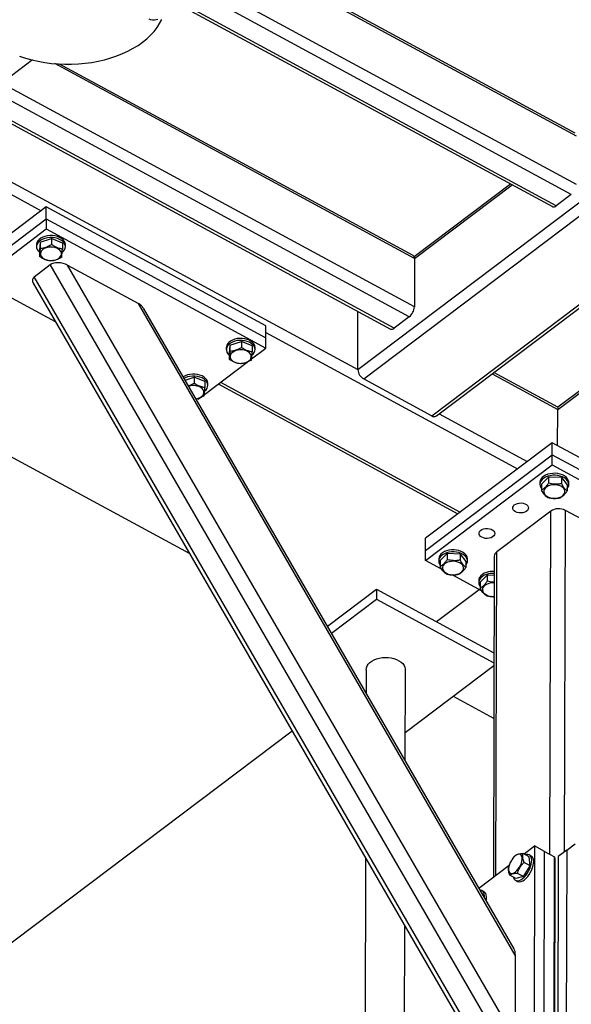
# Model space of a CAD drawing. Header units: millimetres. Extents: x 0 to 841, y 0 to 594.
# Tile 115 of 190: x 677 to 689, y 260 to 282. Entities that reach past the tile are written whole.
import ezdxf

# ---------------------------------------------------------------- set-up
doc = ezdxf.new("R2010")
doc.units = ezdxf.units.MM
doc.layers.add('TRAIT-FORT', color=4, linetype='Continuous', lineweight=25)

msp = doc.modelspace()

# ---------------------------------------------------------------- linework, layer by layer
at = {"layer": 'TRAIT-FORT', "color": 4, "linetype": 'Continuous', "lineweight": 25}
for p, q in [((684.546, 274.078), (698.545, 284.653)), ((684.676, 273.875), (698.75, 284.507)), ((689.325, 279.179), (681.014, 283.682)), ((689.296, 279.246), (681.054, 283.712)), ((686.16, 273.071), (699.753, 283.339)), ((686.264, 273.066), (699.753, 283.255)), ((689.322, 278.125), (680.296, 283.015)), ((689.211, 277.909), (680.295, 282.74)), ((688.879, 277.658), (680.351, 282.279)), ((680.351, 282.216), (688.798, 277.64)), ((688.915, 273.206), (699.748, 281.39)), ((677.437, 280.845), (676.528, 280.159)), ((685.785, 276.505), (677.922, 280.765)), ((685.756, 276.572), (678.031, 280.757)), ((685.671, 275.235), (676.551, 280.176)), ((685.782, 275.45), (676.763, 280.337)), ((673.754, 279.924), (684.546, 274.078)), ((673.542, 279.764), (677.625, 277.552)), ((685.339, 274.984), (676.527, 279.759)), ((676.546, 279.686), (685.258, 274.965)), ((697.027, 279.379), (688.919, 273.255)), ((687.884, 278.135), (685.778, 276.545)), ((685.785, 276.505), (687.918, 278.116)), ((689.211, 277.909), (688.879, 277.658)), ((677.736, 277.635), (676.261, 276.521)), ((677.735, 277.372), (677.736, 277.635)), ((682.537, 275.034), (677.736, 277.635)), ((676.26, 276.257), (677.735, 277.372)), ((677.735, 277.372), (677.734, 277.152)), ((677.735, 277.372), (682.537, 274.77)), ((676.259, 276.038), (677.734, 277.152)), ((677.734, 277.152), (682.536, 274.551)), ((677.606, 276.862), (677.856, 276.943)), ((677.856, 276.943), (677.855, 276.811)), ((678.091, 276.844), (677.856, 276.943)), ((677.526, 276.808), (677.526, 276.764)), ((677.606, 276.862), (677.59, 276.683)), ((677.606, 276.862), (677.605, 276.73)), ((678.091, 276.844), (678.09, 276.713)), ((678.155, 276.763), (678.155, 276.807)), ((677.561, 276.672), (677.59, 276.642)), ((677.59, 276.683), (677.59, 276.551)), ((685.785, 276.505), (685.782, 275.45)), ((677.477, 276.108), (677.827, 276.373)), ((687.835, 259.072), (677.827, 276.373)), ((687.984, 259.454), (678.204, 276.36)), ((678.204, 276.36), (679.752, 275.521)), ((687.485, 258.807), (677.477, 276.108)), ((677.451, 275.968), (687.367, 258.827)), ((676.899, 275.691), (677.936, 275.129)), ((687.988, 261.283), (679.752, 275.521)), ((687.96, 261.423), (679.86, 275.425)), ((684.546, 274.078), (684.549, 275.349)), ((685.671, 275.235), (685.339, 274.984)), ((682.537, 274.77), (682.537, 275.034)), ((682.536, 274.551), (682.537, 274.77)), ((682.537, 274.891), (688.036, 271.911)), ((681.673, 274.562), (681.673, 274.518)), ((681.752, 274.615), (681.737, 274.436)), ((681.752, 274.615), (682.002, 274.696)), ((681.752, 274.615), (681.752, 274.483)), ((682.002, 274.696), (682.002, 274.564)), ((682.237, 274.598), (682.002, 274.696)), ((682.225, 274.316), (682.536, 274.551)), ((682.237, 274.598), (682.237, 274.466)), ((682.302, 274.516), (682.302, 274.56)), ((681.708, 274.425), (681.737, 274.396)), ((681.737, 274.436), (681.737, 274.304)), ((681.193, 273.536), (682.128, 274.242)), ((680.869, 270.06), (673.54, 274.03)), ((680.77, 273.851), (680.97, 273.916)), ((680.97, 273.916), (680.97, 273.784)), ((681.205, 273.818), (680.97, 273.916)), ((687.479, 273.984), (688.915, 273.206)), ((688.92, 273.255), (687.519, 274.014)), ((681.205, 273.818), (681.205, 273.686)), ((681.269, 273.736), (681.269, 273.78)), ((681.496, 273.765), (686.734, 270.927)), ((681.545, 273.802), (686.782, 270.964)), ((684.676, 273.875), (686.16, 273.071)), ((681.045, 273.445), (681.061, 273.436)), ((681.061, 273.436), (681.095, 273.462)), ((686.326, 273.113), (688.248, 272.072)), ((688.913, 272.417), (688.915, 273.206)), ((688.792, 272.482), (686.026, 270.393)), ((688.791, 272.219), (688.792, 272.482)), ((692.066, 270.709), (688.792, 272.482)), ((686.025, 270.129), (688.791, 272.219)), ((688.791, 271.999), (688.791, 272.219)), ((688.791, 272.219), (692.065, 270.445)), ((686.025, 269.91), (688.791, 271.999)), ((688.791, 271.999), (692.064, 270.225)), ((688.527, 271.614), (688.527, 271.57)), ((688.561, 271.579), (688.714, 271.729)), ((688.561, 271.579), (688.561, 271.447)), ((688.714, 271.729), (688.714, 271.597)), ((688.994, 271.719), (688.714, 271.729)), ((688.994, 271.719), (688.994, 271.587)), ((688.994, 271.719), (689.121, 271.559)), ((689.121, 271.559), (689.121, 271.427)), ((689.156, 271.568), (689.156, 271.612)), ((688.762, 270.986), (687.582, 270.095)), ((688.742, 263.489), (688.762, 270.986)), ((689.064, 263.542), (689.084, 271.003)), ((690.481, 270.246), (689.084, 271.003)), ((686.025, 270.129), (686.026, 270.393)), ((686.025, 269.91), (686.025, 270.129)), ((686.349, 269.908), (686.502, 270.058)), ((686.502, 270.058), (686.501, 269.926)), ((686.782, 270.047), (686.502, 270.058)), ((686.782, 270.047), (686.781, 269.916)), ((686.782, 270.047), (686.909, 269.887)), ((687.563, 263.031), (687.582, 270.095)), ((686.387, 269.713), (686.025, 269.91)), ((686.315, 269.942), (686.314, 269.898)), ((686.349, 269.908), (686.348, 269.776)), ((686.909, 269.887), (686.908, 269.756)), ((686.943, 269.897), (686.943, 269.941)), ((687.528, 270.001), (687.509, 262.99)), ((687.26, 269.24), (686.605, 269.595)), ((687.188, 269.469), (687.187, 269.425)), ((687.222, 269.435), (687.221, 269.303)), ((687.222, 269.435), (687.375, 269.585)), ((687.375, 269.585), (687.374, 269.453)), ((687.527, 269.579), (687.375, 269.585)), ((683.882, 268.472), (684.954, 269.282)), ((684.954, 269.282), (684.953, 269.062)), ((684.954, 269.282), (687.522, 267.89)), ((686.263, 268.572), (687.195, 269.276)), ((683.97, 268.319), (684.953, 269.062)), ((684.953, 269.062), (687.522, 267.671)), ((687.525, 269.097), (687.478, 269.122)), ((684.728, 267.518), (684.727, 267.012)), ((685.58, 265.537), (685.585, 267.516)), ((687.521, 267.605), (685.581, 266.139)), ((687.518, 266.457), (686.636, 266.935)), ((675.2, 260.215), (683.108, 266.189)), ((688.178, 263.495), (688.409, 263.67)), ((688.409, 263.67), (688.396, 258.837)), ((688.627, 263.552), (688.409, 263.67)), ((689.11, 263.577), (688.926, 263.438)), ((689.11, 263.577), (689.098, 258.744)), ((689.11, 263.577), (689.295, 263.716)), ((684.717, 263.408), (684.689, 252.64)), ((687.91, 263.368), (687.909, 263.366)), ((688.288, 263.436), (688.157, 263.507)), ((688.309, 263.239), (688.288, 263.436)), ((688.336, 263.45), (688.293, 263.473)), ((688.614, 258.719), (688.627, 263.552)), ((688.627, 263.552), (688.845, 263.433)), ((688.833, 258.601), (688.845, 263.433)), ((688.852, 263.382), (688.839, 258.549)), ((688.845, 263.433), (688.852, 263.382)), ((688.926, 263.438), (688.913, 258.605)), ((687.192, 262.75), (687.855, 263.251)), ((687.874, 263.301), (687.872, 263.298)), ((688.165, 263), (688.309, 263.239)), ((688.309, 263.239), (688.179, 263.31)), ((687.998, 262.958), (687.867, 263.029)), ((688.165, 263), (687.998, 262.958)), ((688.165, 263), (688.034, 263.071)), ((687.993, 262.921), (688.037, 262.897)), ((687.255, 262.656), (687.242, 262.663)), ((687.257, 262.637), (687.255, 262.656)), ((687.304, 262.67), (687.26, 262.693)), ((685.548, 253.54), (685.57, 261.933)), ((687.988, 261.283), (687.984, 259.454))]:
    msp.add_line(p, q, dxfattribs=at)
at = {"layer": 'TRAIT-FORT', "color": 4, "linetype": 'Continuous', "lineweight": 25, "flags": 128}
for points in [[(677.157, 280.93), (677.288, 280.886), (677.424, 280.848), (677.564, 280.817), (677.706, 280.791), (677.851, 280.772), (677.998, 280.759), (678.145, 280.753), (678.293, 280.753), (678.441, 280.76), (678.587, 280.773), (678.732, 280.793), (678.874, 280.819), (679.013, 280.851), (679.148, 280.89), (679.278, 280.934), (679.404, 280.984), (679.524, 281.039), (679.637, 281.1), (679.744, 281.165), (679.843, 281.235), (679.935, 281.309), (680.018, 281.387), (680.093, 281.468), (680.159, 281.553), (680.215, 281.64), (680.262, 281.73)], [(680.176, 281.731), (680.14, 281.719), (680.1, 281.713), (680.059, 281.715), (680.021, 281.723), (679.987, 281.737)], [(678.155, 276.807), (678.155, 276.813), (678.148, 276.848), (678.132, 276.883), (678.106, 276.915), (678.072, 276.944), (678.03, 276.968), (677.982, 276.987), (677.929, 277), (677.874, 277.007), (677.818, 277.008), (677.762, 277.002), (677.709, 276.99), (677.66, 276.972), (677.617, 276.949), (677.581, 276.922), (677.554, 276.89), (677.535, 276.856), (677.527, 276.821), (677.526, 276.808)], [(678.089, 276.64), (678.115, 276.665), (678.138, 276.698), (678.151, 276.733), (678.155, 276.769), (678.148, 276.804), (678.132, 276.839), (678.106, 276.871), (678.071, 276.9), (678.03, 276.924), (677.982, 276.943), (677.929, 276.956), (677.874, 276.963), (677.818, 276.964), (677.762, 276.958), (677.709, 276.946), (677.66, 276.929), (677.617, 276.905), (677.581, 276.878), (677.554, 276.846), (677.535, 276.812), (677.527, 276.777), (677.528, 276.741), (677.54, 276.705), (677.561, 276.672), (677.561, 276.672)], [(677.714, 276.486), (677.757, 276.472), (677.804, 276.464), (677.852, 276.463), (677.899, 276.467), (677.944, 276.478), (677.985, 276.495), (678.019, 276.517), (678.045, 276.542), (678.063, 276.571), (678.07, 276.602), (678.068, 276.632), (678.056, 276.662), (678.034, 276.69), (678.003, 276.714), (677.966, 276.733), (677.923, 276.747), (677.877, 276.756), (677.828, 276.757), (677.781, 276.753), (677.736, 276.742), (677.695, 276.725), (677.661, 276.703), (677.635, 276.677), (677.617, 276.649), (677.61, 276.618), (677.612, 276.587), (677.625, 276.558), (677.646, 276.53), (677.677, 276.506), (677.714, 276.486)], [(682.302, 274.56), (682.302, 274.566), (682.295, 274.602), (682.279, 274.636), (682.253, 274.668), (682.218, 274.697), (682.177, 274.721), (682.129, 274.74), (682.076, 274.753), (682.021, 274.761), (681.965, 274.761), (681.909, 274.756), (681.856, 274.744), (681.807, 274.726), (681.764, 274.703), (681.728, 274.675), (681.701, 274.643), (681.682, 274.609), (681.674, 274.574), (681.673, 274.562)], [(682.236, 274.393), (682.261, 274.418), (682.284, 274.451), (682.298, 274.486), (682.301, 274.522), (682.295, 274.558), (682.278, 274.592), (682.253, 274.624), (682.218, 274.653), (682.176, 274.677), (682.129, 274.696), (682.076, 274.71), (682.021, 274.717), (681.965, 274.717), (681.909, 274.712), (681.856, 274.7), (681.807, 274.682), (681.764, 274.659), (681.728, 274.631), (681.701, 274.6), (681.682, 274.566), (681.674, 274.53), (681.675, 274.494), (681.687, 274.459), (681.708, 274.425), (681.708, 274.425)], [(681.861, 274.24), (681.904, 274.226), (681.95, 274.218), (681.999, 274.216), (682.046, 274.22), (682.091, 274.231), (682.132, 274.248), (682.166, 274.27), (682.192, 274.296), (682.21, 274.324), (682.217, 274.355), (682.215, 274.386), (682.202, 274.415), (682.181, 274.443), (682.15, 274.467), (682.113, 274.487), (682.07, 274.501), (682.023, 274.509), (681.975, 274.511), (681.928, 274.506), (681.883, 274.495), (681.842, 274.478), (681.808, 274.456), (681.782, 274.431), (681.764, 274.402), (681.757, 274.371), (681.759, 274.341), (681.771, 274.311), (681.793, 274.283), (681.824, 274.259), (681.861, 274.24)], [(681.269, 273.78), (681.269, 273.786), (681.262, 273.822), (681.246, 273.856), (681.22, 273.888), (681.186, 273.917), (681.144, 273.941), (681.096, 273.96), (681.044, 273.973), (680.989, 273.981), (680.932, 273.981), (680.877, 273.976), (680.823, 273.964), (680.775, 273.946), (680.732, 273.923), (680.729, 273.921)], [(681.203, 273.613), (681.229, 273.638), (681.252, 273.671), (681.265, 273.706), (681.269, 273.742), (681.262, 273.778), (681.246, 273.812), (681.22, 273.844), (681.186, 273.873), (681.144, 273.897), (681.096, 273.916), (681.044, 273.93), (680.988, 273.937), (680.932, 273.937), (680.876, 273.932), (680.823, 273.92), (680.775, 273.902), (680.748, 273.889)], [(681.008, 273.44), (681.014, 273.44), (681.059, 273.451), (681.099, 273.468), (681.133, 273.49), (681.16, 273.516), (681.177, 273.544), (681.185, 273.575), (681.182, 273.606), (681.17, 273.635), (681.148, 273.663), (681.118, 273.687), (681.08, 273.707), (681.037, 273.721), (680.991, 273.729), (680.943, 273.731), (680.895, 273.726), (680.85, 273.715), (680.849, 273.715)], [(688.697, 271.792), (688.65, 271.772), (688.608, 271.748), (688.574, 271.719), (688.549, 271.687), (688.533, 271.653), (688.527, 271.617), (688.527, 271.614)], [(688.697, 271.748), (688.65, 271.728), (688.608, 271.704), (688.574, 271.675), (688.549, 271.643), (688.533, 271.609), (688.527, 271.573), (688.531, 271.537), (688.545, 271.502), (688.561, 271.478)], [(689.156, 271.612), (689.155, 271.627), (689.146, 271.662), (689.127, 271.696), (689.099, 271.728), (689.063, 271.755), (689.019, 271.778), (688.97, 271.796), (688.917, 271.808), (688.861, 271.813), (688.805, 271.812), (688.75, 271.805), (688.697, 271.792)], [(689.121, 271.477), (689.122, 271.478), (689.143, 271.512), (689.154, 271.547), (689.155, 271.583), (689.146, 271.618), (689.127, 271.652), (689.099, 271.684), (689.062, 271.711), (689.019, 271.734), (688.97, 271.752), (688.917, 271.764), (688.861, 271.769), (688.805, 271.769), (688.749, 271.761), (688.697, 271.748)], [(688.648, 271.496), (688.626, 271.469), (688.613, 271.439), (688.61, 271.408), (688.618, 271.378), (688.635, 271.349), (688.661, 271.323), (688.695, 271.301), (688.736, 271.284), (688.781, 271.273), (688.828, 271.268), (688.877, 271.269), (688.923, 271.277), (688.966, 271.291), (689.004, 271.31), (689.034, 271.334), (689.056, 271.362), (689.069, 271.391), (689.071, 271.422), (689.064, 271.453), (689.047, 271.482), (689.02, 271.507), (688.986, 271.529), (688.946, 271.546), (688.901, 271.557), (688.853, 271.562), (688.805, 271.561), (688.759, 271.553), (688.716, 271.539), (688.678, 271.52), (688.648, 271.496)], [(687.993, 270.972), (687.964, 270.992), (687.944, 271.017), (687.934, 271.043), (687.934, 271.071), (687.945, 271.097), (687.966, 271.121), (687.996, 271.141), (688.032, 271.155), (688.073, 271.164), (688.116, 271.165), (688.159, 271.159), (688.197, 271.147), (688.23, 271.13), (688.255, 271.107), (688.27, 271.082), (688.275, 271.054), (688.269, 271.027), (688.253, 271.002), (688.228, 270.98), (688.194, 270.962), (688.155, 270.951), (688.113, 270.946), (688.07, 270.948), (688.029, 270.957), (687.993, 270.972)], [(687.256, 270.415), (687.227, 270.435), (687.206, 270.459), (687.196, 270.486), (687.196, 270.514), (687.208, 270.54), (687.229, 270.564), (687.258, 270.584), (687.295, 270.598), (687.336, 270.606), (687.379, 270.608), (687.421, 270.602), (687.46, 270.59), (687.493, 270.573), (687.517, 270.55), (687.533, 270.524), (687.538, 270.497), (687.532, 270.47), (687.516, 270.444), (687.49, 270.422), (687.457, 270.405), (687.418, 270.394), (687.375, 270.389), (687.332, 270.391), (687.292, 270.4), (687.256, 270.415)], [(686.485, 270.076), (686.437, 270.057), (686.396, 270.033), (686.362, 270.004), (686.336, 269.972), (686.32, 269.937), (686.314, 269.901), (686.319, 269.865), (686.333, 269.831), (686.348, 269.807)], [(686.485, 270.12), (686.437, 270.101), (686.396, 270.077), (686.362, 270.048), (686.337, 270.016), (686.321, 269.981), (686.315, 269.945), (686.315, 269.942)], [(686.943, 269.941), (686.942, 269.955), (686.933, 269.991), (686.914, 270.025), (686.886, 270.056), (686.85, 270.084), (686.806, 270.107), (686.757, 270.125), (686.704, 270.136), (686.648, 270.142), (686.592, 270.141), (686.537, 270.134), (686.485, 270.12)], [(686.908, 269.805), (686.909, 269.807), (686.93, 269.84), (686.941, 269.875), (686.942, 269.911), (686.933, 269.947), (686.914, 269.981), (686.886, 270.012), (686.85, 270.04), (686.806, 270.063), (686.757, 270.081), (686.704, 270.092), (686.648, 270.098), (686.592, 270.097), (686.537, 270.09), (686.485, 270.076)], [(686.435, 269.825), (686.413, 269.797), (686.4, 269.767), (686.398, 269.737), (686.405, 269.706), (686.423, 269.677), (686.449, 269.651), (686.483, 269.629), (686.523, 269.612), (686.568, 269.601), (686.616, 269.596), (686.664, 269.598), (686.711, 269.606), (686.754, 269.62), (686.791, 269.639), (686.822, 269.663), (686.844, 269.69), (686.856, 269.72), (686.859, 269.751), (686.851, 269.781), (686.834, 269.81), (686.808, 269.836), (686.774, 269.858), (686.733, 269.875), (686.688, 269.886), (686.641, 269.891), (686.593, 269.889), (686.546, 269.882), (686.503, 269.868), (686.465, 269.848), (686.435, 269.825)], [(687.358, 269.603), (687.31, 269.584), (687.269, 269.56), (687.235, 269.531), (687.209, 269.499), (687.194, 269.464), (687.187, 269.428), (687.192, 269.392), (687.206, 269.358), (687.221, 269.334)], [(687.358, 269.647), (687.31, 269.628), (687.269, 269.604), (687.235, 269.575), (687.21, 269.543), (687.194, 269.508), (687.188, 269.472), (687.188, 269.469)], [(687.308, 269.352), (687.286, 269.324), (687.274, 269.294), (687.271, 269.264), (687.278, 269.233), (687.296, 269.204), (687.322, 269.178), (687.356, 269.156), (687.396, 269.139), (687.441, 269.128), (687.489, 269.123), (687.525, 269.124)], [(684.728, 267.518), (684.728, 267.521), (684.734, 267.563), (684.749, 267.603), (684.775, 267.642), (684.809, 267.678), (684.851, 267.71), (684.901, 267.737), (684.956, 267.759), (685.016, 267.776), (685.08, 267.787), (685.145, 267.791), (685.211, 267.789), (685.275, 267.78), (685.336, 267.765), (685.394, 267.745), (685.445, 267.719), (685.49, 267.688), (685.527, 267.654), (685.556, 267.616), (685.575, 267.575), (685.584, 267.534), (685.585, 267.516)], [(687.842, 263.146), (687.849, 263.115), (687.863, 263.092), (687.881, 263.076), (687.905, 263.07), (687.932, 263.073), (687.962, 263.084), (687.993, 263.104), (688.024, 263.132), (688.053, 263.167), (688.08, 263.206), (688.102, 263.249), (688.12, 263.292), (688.133, 263.336), (688.139, 263.377), (688.138, 263.413), (688.131, 263.444), (688.118, 263.468), (688.099, 263.483), (688.076, 263.489), (688.049, 263.487), (688.019, 263.475), (687.988, 263.455), (687.957, 263.427), (687.928, 263.393), (687.901, 263.353), (687.878, 263.311), (687.86, 263.267), (687.848, 263.224), (687.842, 263.183), (687.842, 263.146)], [(687.947, 262.986), (687.951, 262.975), (687.965, 262.946), (687.985, 262.925), (688.011, 262.914), (688.04, 262.911), (688.073, 262.918), (688.108, 262.933), (688.145, 262.957), (688.181, 262.989), (688.216, 263.027), (688.248, 263.071), (688.278, 263.119), (688.303, 263.169), (688.322, 263.22), (688.336, 263.271), (688.344, 263.319), (688.346, 263.363), (688.34, 263.402), (688.329, 263.434), (688.311, 263.459), (688.289, 263.475), (688.261, 263.483), (688.23, 263.481), (688.213, 263.476)], [(688.037, 262.897), (688.054, 262.89), (688.084, 262.887), (688.117, 262.894), (688.152, 262.909), (688.188, 262.933), (688.224, 262.965), (688.259, 263.003), (688.292, 263.047), (688.321, 263.095), (688.346, 263.145), (688.366, 263.197), (688.38, 263.247), (688.388, 263.295), (688.389, 263.34), (688.384, 263.379), (688.373, 263.411), (688.355, 263.435), (688.336, 263.45)], [(687.312, 262.543), (687.313, 262.583), (687.308, 262.622), (687.296, 262.654), (687.279, 262.679), (687.256, 262.695), (687.228, 262.703), (687.219, 262.703)], [(687.35, 262.478), (687.355, 262.515), (687.357, 262.56), (687.352, 262.599), (687.34, 262.631), (687.323, 262.655), (687.304, 262.67)]]:
    msp.add_lwpolyline(points, dxfattribs=at)
at = {"layer": 'TRAIT-FORT', "color": 4, "linetype": 'Continuous', "lineweight": 25}
for centre, radius, start, end in [((688.825, 277.709), 0.0745, 249.0032, 317.2109), ((685.714, 276.514), 0.0712, 352.4354, 54.228), ((685.481, 275.469), 0.301, 309.0289, 356.4481), ((685.285, 275.035), 0.0745, 249.0032, 317.2109), ((684.8, 274.098), 0.255, 184.6153, 240.9639), ((686.216, 273.15), 0.0971, 234.9413, 299.5453), ((688.937, 270.719), 0.32, 62.7147, 123.2669), ((687.647, 269.995), 0.119, 123.1684, 177.1102), ((687.501, 269.198), 0.472, 86.8346, 107.6448), ((687.501, 269.154), 0.472, 86.8346, 107.6448), ((687.495, 269.126), 0.293, 83.9, 129.6739)]:
    msp.add_arc(centre, radius, start, end, dxfattribs=at)
for centre, major_axis, ratio, start_param, end_param in [((678.056, 276.248), (0.27, -0.066), 0.567683, 1.136934, 2.707731), ((677.706, 275.984), (0.27, -0.066), 0.567683, 2.707731, 3.639565), ((679.604, 275.409), (0.27, -0.066), 0.567683, 0.497972, 1.136934), ((688.935, 273.052), (-0.015, 0.203), 0.065865, 0.042354, 0.701222), ((687.841, 261.172), (0.071, 0.291), 0.443708, 5.210361, 5.849323)]:
    msp.add_ellipse(centre, major_axis=major_axis, ratio=ratio, start_param=start_param, end_param=end_param, dxfattribs=at)
for points, knots in [([(677.605, 276.73), (677.604, 276.71), (677.601, 276.669), (677.597, 276.619), (677.593, 276.579), (677.591, 276.561), (677.59, 276.551)], [0, 0, 0, 0, 0.264605, 0.534948, 0.765343, 1, 1, 1, 1]), ([(677.605, 276.73), (677.627, 276.732), (677.671, 276.737), (677.736, 276.754), (677.798, 276.78), (677.836, 276.8), (677.855, 276.811)], [0, 0, 0, 0, 0.264605, 0.534948, 0.765343, 1, 1, 1, 1]), ([(678.09, 276.713), (678.06, 276.719), (678.011, 276.728), (677.939, 276.759), (677.891, 276.787), (677.863, 276.806), (677.855, 276.811)], [0, 0, 0, 0, 0.385549, 0.637642, 0.896546, 1, 1, 1, 1]), ([(678.075, 276.534), (678.076, 276.544), (678.079, 276.566), (678.083, 276.609), (678.087, 276.659), (678.089, 276.695), (678.09, 276.713)], [0, 0, 0, 0, 0.2646049, 0.5349477, 0.7653431, 1, 1, 1, 1]), ([(677.825, 276.453), (677.795, 276.459), (677.746, 276.468), (677.674, 276.499), (677.626, 276.527), (677.598, 276.546), (677.59, 276.551)], [0, 0, 0, 0, 0.385549, 0.637642, 0.896546, 1, 1, 1, 1]), ([(678.075, 276.534), (678.053, 276.522), (678.009, 276.498), (677.944, 276.473), (677.882, 276.459), (677.844, 276.455), (677.825, 276.453)], [0, 0, 0, 0, 0.264605, 0.534948, 0.765343, 1, 1, 1, 1]), ([(681.752, 274.483), (681.774, 274.486), (681.818, 274.49), (681.883, 274.508), (681.945, 274.533), (681.983, 274.554), (682.002, 274.564)], [0, 0, 0, 0, 0.264605, 0.534948, 0.765343, 1, 1, 1, 1]), ([(682.237, 274.466), (682.207, 274.472), (682.158, 274.481), (682.086, 274.512), (682.038, 274.54), (682.01, 274.559), (682.002, 274.564)], [0, 0, 0, 0, 0.385549, 0.637642, 0.896546, 1, 1, 1, 1]), ([(681.752, 274.483), (681.751, 274.463), (681.748, 274.422), (681.744, 274.372), (681.74, 274.333), (681.738, 274.314), (681.737, 274.304)], [0, 0, 0, 0, 0.264605, 0.534948, 0.765343, 1, 1, 1, 1]), ([(682.222, 274.287), (682.223, 274.298), (682.226, 274.319), (682.23, 274.362), (682.234, 274.412), (682.236, 274.448), (682.237, 274.466)], [0, 0, 0, 0, 0.2646049, 0.5349477, 0.7653431, 1, 1, 1, 1]), ([(681.972, 274.206), (681.942, 274.212), (681.892, 274.222), (681.821, 274.253), (681.773, 274.281), (681.745, 274.299), (681.737, 274.304)], [0, 0, 0, 0, 0.385549, 0.637642, 0.896546, 1, 1, 1, 1]), ([(682.222, 274.287), (682.2, 274.275), (682.156, 274.251), (682.091, 274.227), (682.029, 274.212), (681.991, 274.208), (681.972, 274.206)], [0, 0, 0, 0, 0.264605, 0.534948, 0.765343, 1, 1, 1, 1]), ([(680.842, 273.727), (680.846, 273.728), (680.869, 273.734), (680.912, 273.753), (680.95, 273.774), (680.97, 273.784)], [0, 0, 0, 0, 0.0899261, 0.5407933, 1, 1, 1, 1]), ([(681.205, 273.686), (681.175, 273.692), (681.125, 273.701), (681.053, 273.732), (681.005, 273.76), (680.978, 273.779), (680.97, 273.784)], [0, 0, 0, 0, 0.385549, 0.637642, 0.896546, 1, 1, 1, 1]), ([(681.189, 273.507), (681.191, 273.518), (681.193, 273.539), (681.197, 273.582), (681.201, 273.632), (681.203, 273.668), (681.205, 273.686)], [0, 0, 0, 0, 0.2646049, 0.5349477, 0.7653431, 1, 1, 1, 1]), ([(681.189, 273.507), (681.168, 273.495), (681.124, 273.471), (681.063, 273.448), (681.025, 273.44), (681.01, 273.436)], [0, 0, 0, 0, 0.37016, 0.748348, 1, 1, 1, 1]), ([(688.561, 271.447), (688.58, 271.46), (688.613, 271.48), (688.659, 271.527), (688.691, 271.565), (688.709, 271.59), (688.714, 271.597)], [0, 0, 0, 0, 0.385549, 0.637642, 0.896546, 1, 1, 1, 1]), ([(688.994, 271.587), (688.97, 271.583), (688.921, 271.575), (688.848, 271.574), (688.778, 271.582), (688.736, 271.592), (688.714, 271.597)], [0, 0, 0, 0, 0.264605, 0.534948, 0.765343, 1, 1, 1, 1]), ([(688.994, 271.587), (689.005, 271.568), (689.027, 271.531), (689.06, 271.485), (689.092, 271.451), (689.111, 271.435), (689.121, 271.427)], [0, 0, 0, 0, 0.264605, 0.534948, 0.765343, 1, 1, 1, 1]), ([(688.688, 271.287), (688.677, 271.296), (688.654, 271.315), (688.621, 271.353), (688.59, 271.398), (688.571, 271.431), (688.561, 271.447)], [0, 0, 0, 0, 0.264605, 0.534948, 0.765343, 1, 1, 1, 1]), ([(688.968, 271.277), (688.987, 271.289), (689.019, 271.31), (689.066, 271.357), (689.098, 271.395), (689.116, 271.42), (689.121, 271.427)], [0, 0, 0, 0, 0.385549, 0.637642, 0.896546, 1, 1, 1, 1]), ([(688.688, 271.287), (688.712, 271.281), (688.761, 271.27), (688.834, 271.264), (688.904, 271.266), (688.946, 271.274), (688.968, 271.277)], [0, 0, 0, 0, 0.264605, 0.534948, 0.765343, 1, 1, 1, 1]), ([(686.348, 269.776), (686.368, 269.788), (686.4, 269.809), (686.447, 269.856), (686.478, 269.894), (686.496, 269.919), (686.501, 269.926)], [0, 0, 0, 0, 0.385549, 0.637642, 0.896546, 1, 1, 1, 1]), ([(686.781, 269.916), (686.757, 269.912), (686.708, 269.904), (686.635, 269.903), (686.566, 269.911), (686.523, 269.921), (686.501, 269.926)], [0, 0, 0, 0, 0.264605, 0.534948, 0.765343, 1, 1, 1, 1]), ([(686.781, 269.916), (686.792, 269.897), (686.815, 269.859), (686.848, 269.814), (686.879, 269.779), (686.899, 269.764), (686.908, 269.756)], [0, 0, 0, 0, 0.264605, 0.534948, 0.765343, 1, 1, 1, 1]), ([(686.475, 269.616), (686.464, 269.625), (686.442, 269.643), (686.409, 269.681), (686.377, 269.726), (686.358, 269.759), (686.348, 269.776)], [0, 0, 0, 0, 0.264605, 0.534948, 0.765343, 1, 1, 1, 1]), ([(686.475, 269.616), (686.5, 269.61), (686.549, 269.599), (686.621, 269.592), (686.691, 269.595), (686.734, 269.602), (686.755, 269.606)], [0, 0, 0, 0, 0.264605, 0.534948, 0.765343, 1, 1, 1, 1]), ([(686.755, 269.606), (686.775, 269.618), (686.807, 269.639), (686.854, 269.685), (686.885, 269.724), (686.903, 269.749), (686.908, 269.756)], [0, 0, 0, 0, 0.385549, 0.637642, 0.896546, 1, 1, 1, 1]), ([(687.221, 269.303), (687.241, 269.315), (687.273, 269.336), (687.32, 269.383), (687.351, 269.421), (687.369, 269.446), (687.374, 269.453)], [0, 0, 0, 0, 0.385549, 0.637642, 0.896546, 1, 1, 1, 1]), ([(687.526, 269.432), (687.519, 269.432), (687.49, 269.431), (687.439, 269.438), (687.396, 269.448), (687.374, 269.453)], [0, 0, 0, 0, 0.140989, 0.566559, 1, 1, 1, 1]), ([(687.348, 269.143), (687.337, 269.152), (687.315, 269.17), (687.282, 269.208), (687.25, 269.253), (687.231, 269.286), (687.221, 269.303)], [0, 0, 0, 0, 0.264605, 0.534948, 0.765343, 1, 1, 1, 1]), ([(687.348, 269.143), (687.373, 269.137), (687.422, 269.126), (687.482, 269.119), (687.516, 269.121), (687.525, 269.122)], [0, 0, 0, 0, 0.419347, 0.847788, 1, 1, 1, 1]), ([(687.99, 263.465), (687.973, 263.447), (687.943, 263.417), (687.92, 263.381), (687.911, 263.367)], [0, 0, 0, 0, 0.594973, 1, 1, 1, 1]), ([(687.99, 263.465), (688, 263.471), (688.02, 263.484), (688.059, 263.497), (688.106, 263.504), (688.14, 263.506), (688.157, 263.507)], [0, 0, 0, 0, 0.264605, 0.534948, 0.765343, 1, 1, 1, 1]), ([(688.179, 263.31), (688.169, 263.338), (688.154, 263.386), (688.148, 263.445), (688.151, 263.482), (688.156, 263.501), (688.157, 263.507)], [0, 0, 0, 0, 0.385549, 0.637642, 0.896546, 1, 1, 1, 1]), ([(687.867, 263.029), (687.858, 263.057), (687.843, 263.105), (687.837, 263.164), (687.84, 263.201), (687.844, 263.22), (687.846, 263.226)], [0, 0, 0, 0, 0.385549, 0.637642, 0.896546, 1, 1, 1, 1]), ([(687.873, 263.298), (687.871, 263.294), (687.859, 263.271), (687.852, 263.247), (687.846, 263.226)], [0, 0, 0, 0, 0.1464996, 1, 1, 1, 1]), ([(688.034, 263.071), (688.042, 263.094), (688.057, 263.141), (688.092, 263.205), (688.133, 263.262), (688.163, 263.294), (688.179, 263.31)], [0, 0, 0, 0, 0.264605, 0.534948, 0.765343, 1, 1, 1, 1]), ([(688.034, 263.071), (688.015, 263.07), (687.976, 263.068), (687.929, 263.059), (687.893, 263.045), (687.876, 263.034), (687.867, 263.029)], [0, 0, 0, 0, 0.264605, 0.534948, 0.765343, 1, 1, 1, 1])]:
    msp.add_open_spline(points, degree=3, knots=knots, dxfattribs=at)

doc.saveas('drawing.dxf')
